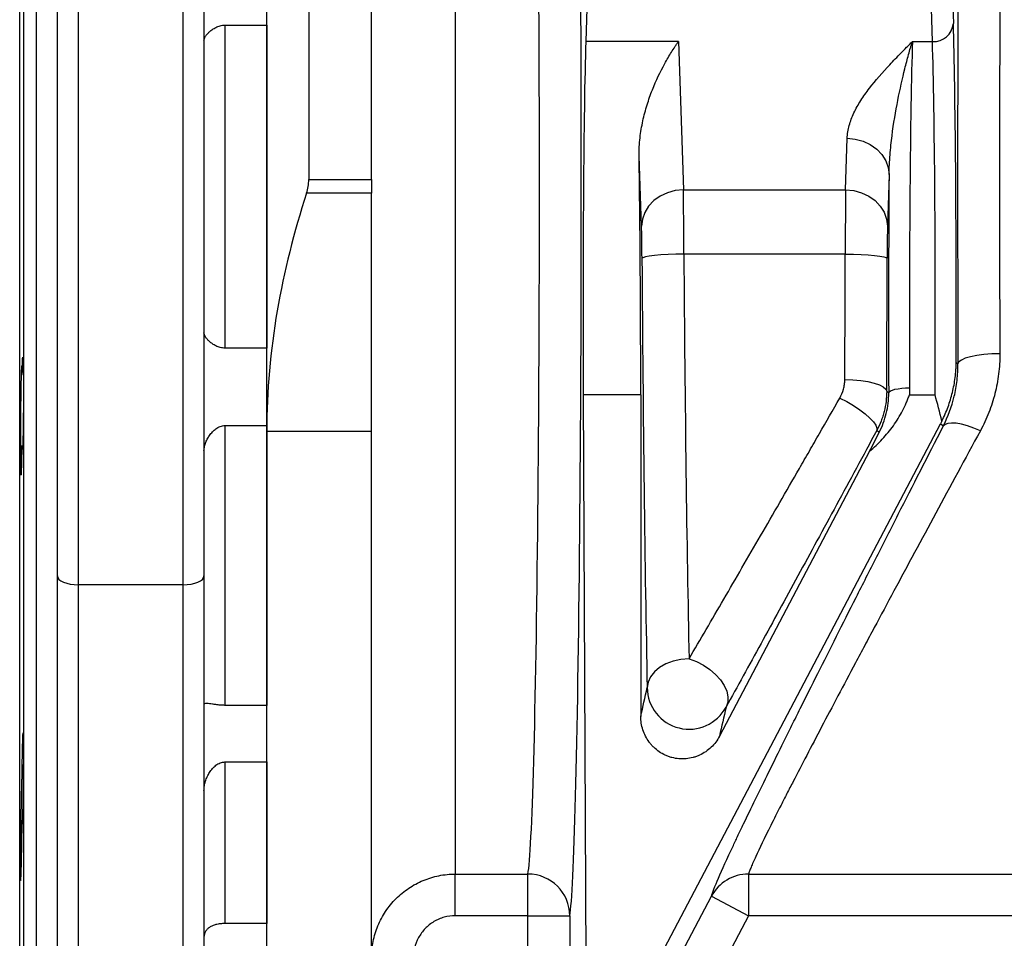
# Model space of a CAD drawing. Header units: millimetres. Extents: x 1573 to 5352, y 842 to 6038.
# Tile 14 of 24: x 3744 to 4214, y 1263 to 1702. Entities that reach past the tile are written whole.
import ezdxf

# ---------------------------------------------------------------- set-up
doc = ezdxf.new("R2010")
doc.units = ezdxf.units.MM
doc.header["$LTSCALE"] = 2

msp = doc.modelspace()

# ---------------------------------------------------------------- linework, layer by layer
at = {"color": 7, "linetype": 'Continuous', "lineweight": 25}
for p, q in [((3743.83, 1621.76), (3743.83, 2101.76)), ((3745.75, 1621.76), (3745.75, 1991.76)), ((3751.83, 1621.76), (3751.83, 1991.76)), ((3751.83, 1251.76), (3751.83, 1991.76)), ((3881.83, 1932.54), (3881.83, 1625.14)), ((3861.83, 1504.8), (3861.83, 1916.11)), ((3911.83, 1625.14), (3911.83, 1858.41)), ((3761.83, 1435.81), (3761.83, 1784.92)), ((3831.83, 1784.92), (3831.83, 1435.81)), ((3771.83, 1780.69), (3771.83, 1431.59)), ((3821.83, 1431.59), (3821.83, 1780.69)), ((3951.83, 1774.96), (3951.83, 1293.42)), ((4187.71, 1762.53), (4189.61, 1699.73)), ((4179.61, 1691.07), (4177.71, 1753.87)), ((4015.48, 1736.72), (4014.1, 1691.07)), ((3841.83, 1698.92), (3861.83, 1698.92)), ((3841.83, 1698.92), (3841.83, 1544.61)), ((3861.83, 1698.92), (3861.83, 1544.61)), ((4058.33, 1691.07), (4014.1, 1691.07)), ((4058.33, 1691.07), (4060.71, 1620.23)), ((4170.06, 1691.07), (4179.61, 1691.07)), ((4138.17, 1620.23), (4138.92, 1644.84)), ((4040.72, 1602.82), (4039.58, 1636.49)), ((4158.92, 1627.52), (4158.17, 1602.91)), ((3881.83, 1625.14), (3911.83, 1625.14)), ((3911.83, 1625.14), (3911.83, 1618.64)), ((3743.83, 1141.76), (3743.83, 1621.76)), ((3745.75, 1251.76), (3745.75, 1621.76)), ((3751.83, 1251.76), (3751.83, 1621.76)), ((3911.83, 1618.64), (3880.81, 1618.64)), ((3911.83, 1504.8), (3911.83, 1618.64)), ((4060.71, 1620.23), (4138.17, 1620.23)), ((4138, 1589.5), (4060.95, 1589.5)), ((3861.83, 1544.61), (3841.83, 1544.61)), ((4190.97, 1537.79), (4191.82, 1537.11)), ((3744.53, 1532.01), (3745, 1532.01)), ((4157.78, 1524.02), (4158.74, 1523.29)), ((4012.88, 1522.34), (4014.16, 1248.17)), ((4040.35, 1522.34), (4012.88, 1522.34)), ((4040.35, 1522.34), (4040.35, 1368.76)), ((4168.63, 1522.34), (4180.91, 1522.34)), ((3841.83, 1507.65), (3861.83, 1507.65)), ((3841.83, 1507.65), (3841.83, 1374.01)), ((3861.83, 1507.65), (3861.83, 1374.01)), ((3911.83, 1504.8), (3861.83, 1504.8)), ((3861.83, 1251.76), (3861.83, 1504.8)), ((3866.59, 906.63), (4183.47, 1508.52)), ((3911.83, 1253.42), (3911.83, 1504.8)), ((4154.18, 1504.38), (4153.05, 1505.28)), ((4184.79, 1507.36), (4183.47, 1508.52)), ((3745, 1497.73), (3744.23, 1497.73)), ((4149.61, 1495.35), (4077.96, 1359.26)), ((3761.83, 1181.76), (3761.83, 1435.81)), ((3831.83, 1435.81), (3831.83, 1181.76)), ((3821.83, 1431.59), (3771.83, 1431.59)), ((3861.83, 1374.01), (3841.83, 1374.01)), ((3841.83, 1346.96), (3861.83, 1346.96)), ((3841.83, 1346.96), (3841.83, 1269.8)), ((3861.83, 1346.96), (3861.83, 1269.8)), ((3744.98, 1342.28), (3745, 1342.28)), ((3745, 1317.18), (3744.36, 1317.18)), ((3951.83, 1293.42), (3986.49, 1293.42)), ((3951.83, 1273.52), (3951.83, 1293.42)), ((3986.49, 1273.52), (3986.49, 1293.42)), ((4091.81, 1293.42), (4251.83, 1293.42)), ((4091.81, 1293.42), (4091.81, 1273.52)), ((4074.12, 1282.83), (4091.81, 1273.52)), ((3861.83, 1269.8), (3841.83, 1269.8)), ((4091.81, 1273.52), (3906.45, 921.28)), ((3986.49, 1273.52), (3951.83, 1273.52)), ((3986.49, 1250.99), (3986.49, 1273.52)), ((3986.49, 1273.52), (4006.49, 1273.52)), ((4006.49, 1273.52), (4006.49, 1250.99)), ((4251.83, 1273.52), (4091.81, 1273.52))]:
    msp.add_line(p, q, dxfattribs=at)
at = {"color": 8, "linetype": 'Continuous', "lineweight": 25}
for p, q in [((3771.83, 1431.59), (3771.83, 1171.76)), ((3821.83, 1171.76), (3821.83, 1431.59))]:
    msp.add_line(p, q, dxfattribs=at)
at = {"color": 7, "linetype": 'Continuous', "lineweight": 25, "flags": 128}
for points in [[(4138.92, 1644.84), (4142.8, 1644.48), (4146.53, 1643.48), (4149.97, 1641.87), (4153, 1639.72), (4155.49, 1637.1), (4157.34, 1634.11), (4158.5, 1630.88), (4158.92, 1627.52)], [(4060.71, 1620.23), (4056.82, 1619.87), (4053.08, 1618.85), (4049.63, 1617.23), (4046.61, 1615.06), (4044.12, 1612.43), (4042.27, 1609.44), (4041.12, 1606.19), (4040.72, 1602.82)], [(4138.17, 1620.23), (4142.05, 1619.87), (4145.79, 1618.87), (4149.23, 1617.26), (4152.25, 1615.1), (4154.74, 1612.48), (4156.6, 1609.5), (4157.76, 1606.27), (4158.17, 1602.91)], [(4060.95, 1589.5), (4057.09, 1589.44), (4053.37, 1589.31), (4049.94, 1589.11), (4046.93, 1588.85), (4044.44, 1588.55), (4042.57, 1588.2), (4041.39, 1587.83), (4040.95, 1587.45)], [(4138, 1589.5), (4141.86, 1589.46), (4145.57, 1589.34), (4149, 1589.16), (4152.02, 1588.91), (4154.51, 1588.62), (4156.38, 1588.28), (4157.56, 1587.92), (4158, 1587.54)], [(4211.82, 1541.94), (4207.96, 1541.84), (4204.24, 1541.55), (4200.81, 1541.1), (4197.8, 1540.5), (4195.31, 1539.77), (4193.44, 1538.94), (4192.26, 1538.04), (4191.82, 1537.11)], [(4137.79, 1529.61), (4141.65, 1529.49), (4145.36, 1529.16), (4148.79, 1528.64), (4151.81, 1527.94), (4154.3, 1527.1), (4156.17, 1526.14), (4157.34, 1525.1), (4157.78, 1524.02)], [(4158.74, 1523.29), (4158.96, 1523.75), (4159.55, 1524.19), (4160.49, 1524.6), (4161.73, 1524.95), (4163.24, 1525.25), (4164.95, 1525.47), (4166.81, 1525.61), (4168.74, 1525.66)], [(4135.4, 1520.79), (4138.72, 1519.06), (4141.94, 1517.16), (4144.92, 1515.18), (4147.56, 1513.19), (4149.77, 1511.24), (4151.48, 1509.42), (4152.62, 1507.78), (4153.15, 1506.39), (4153.05, 1505.28)], [(4202.52, 1505.18), (4199.41, 1506.47), (4196.4, 1507.51), (4193.56, 1508.26), (4191, 1508.71), (4188.78, 1508.85), (4186.97, 1508.66), (4185.63, 1508.16), (4184.79, 1507.36)], [(3761.83, 1435.81), (3762.03, 1434.99), (3762.6, 1434.19), (3763.52, 1433.46), (3764.76, 1432.82), (3766.28, 1432.3), (3768.01, 1431.91), (3769.88, 1431.67), (3771.83, 1431.59)], [(3821.83, 1431.59), (3823.78, 1431.67), (3825.66, 1431.91), (3827.39, 1432.3), (3828.91, 1432.82), (3830.15, 1433.46), (3831.07, 1434.19), (3831.64, 1434.99), (3831.83, 1435.81)], [(4063.44, 1396.23), (4059.56, 1395.93), (4055.83, 1395.12), (4052.39, 1393.84), (4049.37, 1392.12), (4046.88, 1390.05), (4045.02, 1387.68), (4043.86, 1385.13), (4043.45, 1382.48)], [(4063.44, 1396.23), (4066.91, 1394.97), (4070.26, 1393.28), (4073.37, 1391.2), (4076.12, 1388.82), (4078.43, 1386.22), (4080.21, 1383.49), (4081.4, 1380.73), (4081.96, 1378.03), (4081.86, 1375.49), (4081.11, 1373.2)], [(3881.04, 915.94), (3891.96, 936.68), (3966.47, 1078.27), (4074.12, 1282.83)]]:
    msp.add_lwpolyline(points, dxfattribs=at)
at = {"color": 7, "linetype": 'Continuous', "lineweight": 25}
for centre, radius, start, end in [((4180.14, 1700.55), 9.5, 266.7758, 355.0196), ((4063.46, 1382.62), 20.01, 180.4267, 331.9115), ((4251.83, 2241.76), 1040, 264.96012, 294.8381), ((3986.5, 1273.43), 19.99, 0.257, 90.0222), ((4091.73, 1273.48), 19.94, 89.7528, 152.0392), ((4251.83, 2241.76), 1050, 264.96012, 294.8381)]:
    msp.add_arc(centre, radius, start, end, dxfattribs=at)
at = {"color": 8, "linetype": 'Continuous', "lineweight": 25}
for centre, major_axis, ratio, start_param in [((4197.75, 1621.76), (0, 350), 0.017455, 0.972305), ((4217.75, 1621.76), (0, 330), 0.018513, 1.086646)]:
    msp.add_ellipse(centre, major_axis=major_axis, ratio=ratio, start_param=start_param, end_param=1.8151, dxfattribs=at)
at = {"color": 7, "linetype": 'Continuous', "lineweight": 25}
for centre, major_axis, ratio, start_param, end_param in [((4005.87, 1621.76), (0, 350), 0.017455, 3.24176, 5.195155), ((3985.88, 1621.76), (0, 330), 0.018513, 3.24176, 5.195155), ((4188.21, 1561.17), (0, 160), 0.017455, 4.565796, 5.759587), ((4015.41, 1561.17), (0, 150), 0.017455, 0.523599, 1.832596), ((4171.46, 1561.17), (0, 150), 0.018619, 0.523599, 1.809754), ((4178.21, 1561.17), (0, 150), 0.018619, 4.45059, 5.759587), ((4037.74, 1561.17), (-0.68, 150), 0.01686, 4.450513, 5.238404), ((4161.46, 1561.17), (0, 160), 0.017455, 1.143155, 1.809754), ((4060.62, 1585.59), (-0.09, 40), 0.00843, 4.810299, 5.759567), ((4138.35, 1585.59), (0, 40), 0.008728, 0.523599, 1.472867), ((4040.63, 1585.5), (-0.09, 20), 0.01686, 4.810242, 5.75951), ((4158.35, 1585.59), (0, 20), 0.017455, 0.523599, 1.472867), ((4066.67, 1621.76), (-1.58, 330), 0.017882, 1.66864, 2.323153), ((4131.92, 1621.76), (0, 330), 0.018513, 4.429371, 4.61446), ((4046.67, 1621.67), (-1.58, 350), 0.01686, 1.668649, 2.323163), ((4151.92, 1621.76), (0, 350), 0.017455, 4.429371, 4.61446)]:
    msp.add_ellipse(centre, major_axis=major_axis, ratio=ratio, start_param=start_param, end_param=end_param, dxfattribs=at)
for points, knots in [([(3831.83, 1691.66), (3831.83, 1691.94), (3831.9, 1692.24), (3832.14, 1692.87), (3832.32, 1693.21), (3832.78, 1693.91), (3833.06, 1694.27), (3833.71, 1695), (3834.08, 1695.37), (3834.91, 1696.12), (3835.37, 1696.49), (3836.13, 1697.02), (3836.4, 1697.19), (3836.96, 1697.53), (3837.25, 1697.69), (3837.87, 1698), (3838.18, 1698.14), (3838.85, 1698.4), (3839.2, 1698.52), (3839.92, 1698.71), (3840.29, 1698.79), (3841.05, 1698.89), (3841.44, 1698.92), (3841.83, 1698.92)], [0, 0, 0, 0, 0.125, 0.125, 0.25, 0.25, 0.375, 0.375, 0.5, 0.5, 0.625, 0.625, 0.6875, 0.6875, 0.75, 0.75, 0.8125, 0.8125, 0.875, 0.875, 0.9375, 0.9375, 1, 1, 1, 1]), ([(4039.58, 1636.49), (4039.54, 1639.44), (4039.71, 1642.3), (4040.34, 1647.85), (4040.8, 1650.55), (4041.94, 1655.79), (4042.63, 1658.34), (4044.16, 1663.28), (4045, 1665.65), (4047.68, 1672.47), (4049.68, 1676.65), (4052.84, 1682.43), (4053.92, 1684.27), (4055.56, 1686.91), (4056.11, 1687.77), (4056.94, 1689.03), (4057.35, 1689.65), (4057.77, 1690.26), (4058.05, 1690.67), (4058.19, 1690.87), (4058.33, 1691.07)], [0, 0, 0, 0, 0.125, 0.125, 0.25, 0.25, 0.375, 0.375, 0.5, 0.5, 0.75, 0.75, 0.875, 0.875, 0.9375, 0.9375, 0.96875, 0.984375, 0.984375, 1, 1, 1, 1]), ([(4138.92, 1644.84), (4138.98, 1646.91), (4139.33, 1648.96), (4140.45, 1653), (4141.22, 1655), (4143.1, 1658.98), (4144.21, 1660.95), (4146.08, 1663.88), (4146.73, 1664.86), (4148.1, 1666.8), (4148.81, 1667.76), (4152.47, 1672.55), (4155.78, 1676.3), (4161, 1681.87), (4162.78, 1683.72), (4165.49, 1686.48), (4166.86, 1687.86), (4168.46, 1689.46), (4169.14, 1690.15), (4169.6, 1690.61), (4169.83, 1690.84), (4170.06, 1691.07)], [0, 0, 0, 0, 0.125, 0.125, 0.25, 0.25, 0.375, 0.375, 0.4375, 0.4375, 0.5, 0.5, 0.75, 0.75, 0.875, 0.875, 0.9375, 0.96875, 0.984375, 0.984375, 1, 1, 1, 1]), ([(4158.92, 1627.52), (4158.96, 1630.71), (4159.13, 1633.85), (4159.63, 1640.03), (4159.96, 1643.07), (4161.1, 1651.99), (4162.06, 1657.64), (4164.14, 1668.32), (4165.27, 1673.35), (4167.03, 1680.38), (4167.62, 1682.64), (4168.53, 1685.9), (4168.99, 1687.5), (4169.44, 1689.04), (4169.75, 1690.06), (4169.91, 1690.57), (4170.06, 1691.07)], [0, 0, 0, 0, 0.125, 0.125, 0.25, 0.25, 0.5, 0.5, 0.75, 0.75, 0.875, 0.875, 0.9375, 0.96875, 0.96875, 1, 1, 1, 1]), ([(3880.81, 1618.64), (3881.14, 1619.66), (3881.39, 1620.72), (3881.74, 1622.89), (3881.83, 1624.01), (3881.83, 1625.14)], [0, 0, 0, 0, 0.5, 0.5, 1, 1, 1, 1]), ([(3880.81, 1618.64), (3874.78, 1600.11), (3870.02, 1581.38), (3863.55, 1543.46), (3861.83, 1524.26), (3861.83, 1504.8)], [0, 0, 0, 0, 0.5, 0.5, 1, 1, 1, 1]), ([(3841.83, 1544.61), (3841.45, 1544.61), (3841.06, 1544.64), (3840.31, 1544.74), (3839.93, 1544.82), (3839.21, 1545.01), (3838.86, 1545.12), (3838.19, 1545.38), (3837.86, 1545.53), (3836.94, 1545.99), (3836.39, 1546.33), (3835.37, 1547.04), (3834.9, 1547.42), (3834.07, 1548.16), (3833.7, 1548.53), (3833.06, 1549.26), (3832.77, 1549.63), (3832.09, 1550.67), (3831.83, 1551.31), (3831.83, 1551.86)], [0, 0, 0, 0, 0.0625, 0.0625, 0.125, 0.125, 0.1875, 0.1875, 0.25, 0.25, 0.375, 0.375, 0.5, 0.5, 0.625, 0.625, 0.75, 0.75, 1, 1, 1, 1]), ([(3745, 1532.01), (3745.02, 1533.6), (3745.05, 1534.98), (3745.1, 1536.74), (3745.12, 1537.28), (3745.15, 1538.21), (3745.17, 1538.61), (3745.21, 1539.29), (3745.22, 1539.56), (3745.26, 1539.98), (3745.28, 1540.12), (3745.31, 1540.25), (3745.33, 1540.25), (3745.36, 1540.11), (3745.38, 1539.97), (3745.41, 1539.56), (3745.43, 1539.28), (3745.45, 1538.77), (3745.46, 1538.59), (3745.47, 1538.18), (3745.48, 1537.96), (3745.51, 1536.78), (3745.53, 1535.61), (3745.56, 1533.87), (3745.56, 1533.51), (3745.57, 1532.76), (3745.58, 1532.38), (3745.59, 1531.2), (3745.59, 1530.37), (3745.6, 1529.08), (3745.6, 1528.64), (3745.61, 1527.73), (3745.61, 1527.27), (3745.61, 1525.87), (3745.61, 1524.91), (3745.61, 1522.97), (3745.61, 1521.99), (3745.61, 1520.48), (3745.61, 1519.97), (3745.6, 1518.96), (3745.6, 1518.45), (3745.59, 1516.94), (3745.59, 1515.94), (3745.57, 1513.95), (3745.56, 1512.95), (3745.54, 1510.04), (3745.51, 1508.21), (3745.47, 1505.63), (3745.46, 1504.81), (3745.43, 1503.26), (3745.41, 1502.52), (3745.36, 1500.5), (3745.33, 1499.38), (3745.28, 1498.03), (3745.26, 1497.65), (3745.22, 1497.02), (3745.21, 1496.78), (3745.17, 1496.41), (3745.15, 1496.3), (3745.12, 1496.21), (3745.1, 1496.24), (3745.07, 1496.43), (3745.06, 1496.59), (3745.02, 1497.06), (3745.01, 1497.36), (3745, 1497.73)], [0, 0, 0, 0, 0.0625, 0.0625, 0.09375, 0.09375, 0.125, 0.125, 0.15625, 0.15625, 0.1875, 0.1875, 0.21875, 0.21875, 0.25, 0.25, 0.28125, 0.28125, 0.296875, 0.296875, 0.3125, 0.3125, 0.375, 0.375, 0.390625, 0.390625, 0.40625, 0.40625, 0.4375, 0.4375, 0.453125, 0.453125, 0.46875, 0.46875, 0.5, 0.5, 0.53125, 0.53125, 0.546875, 0.546875, 0.5625, 0.5625, 0.59375, 0.59375, 0.625, 0.625, 0.6875, 0.6875, 0.71875, 0.71875, 0.75, 0.75, 0.8125, 0.8125, 0.84375, 0.84375, 0.875, 0.875, 0.90625, 0.90625, 0.9375, 0.9375, 0.96875, 0.96875, 1, 1, 1, 1]), ([(4184.13, 1509.82), (4185.27, 1512.07), (4186.24, 1514.32), (4187.91, 1518.85), (4188.6, 1521.14), (4189.74, 1525.79), (4190.18, 1528.15), (4190.63, 1531.73), (4190.75, 1532.93), (4190.87, 1534.75), (4190.91, 1535.35), (4190.95, 1536.57), (4190.97, 1537.18), (4190.97, 1537.79)], [0, 0, 0, 0, 0.25, 0.25, 0.5, 0.5, 0.75, 0.75, 0.875, 0.875, 0.9375, 0.9375, 1, 1, 1, 1]), ([(4211.82, 1541.94), (4211.83, 1538.68), (4211.64, 1535.47), (4210.85, 1529.13), (4210.26, 1526.01), (4209.09, 1521.4), (4208.65, 1519.87), (4207.67, 1516.83), (4207.14, 1515.32), (4205.39, 1510.87), (4204.04, 1507.98), (4202.52, 1505.18)], [0, 0, 0, 0, 0.25, 0.25, 0.5, 0.5, 0.625, 0.625, 0.75, 0.75, 1, 1, 1, 1]), ([(3744.78, 1535.94), (3744.78, 1535.95), (3744.75, 1536.07), (3744.7, 1535.62), (3744.62, 1534.58), (3744.55, 1532.73), (3744.48, 1530.27), (3744.41, 1527.22), (3744.35, 1523.69), (3744.3, 1519.76), (3744.26, 1515.55), (3744.24, 1511.19), (3744.22, 1506.79), (3744.22, 1502.48), (3744.22, 1498.39), (3744.24, 1494.62), (3744.28, 1491.28), (3744.32, 1488.49), (3744.37, 1486.28), (3744.43, 1484.79), (3744.49, 1484.01), (3744.53, 1484.03), (3744.54, 1484.04)], [0, 0, 0, 0, 0.001638, 0.055341, 0.109043, 0.162749, 0.216455, 0.270159, 0.323864, 0.377562, 0.43126, 0.48495, 0.538641, 0.592325, 0.64601, 0.699693, 0.753376, 0.807061, 0.860746, 0.914437, 0.968129, 1, 1, 1, 1]), ([(3745, 1532.01), (3744.97, 1532.96), (3744.93, 1534.61), (3744.87, 1535.31), (3744.85, 1535.6)], [0, 0, 0, 0, 0.571795, 1, 1, 1, 1]), ([(4184.79, 1507.36), (4187.1, 1511.9), (4188.85, 1516.65), (4190.63, 1524.1), (4191.09, 1526.64), (4191.69, 1531.84), (4191.84, 1534.46), (4191.82, 1537.11)], [0, 0, 0, 0, 0.5, 0.5, 0.75, 0.75, 1, 1, 1, 1]), ([(4135.4, 1520.79), (4136.17, 1522.14), (4136.76, 1523.56), (4137.36, 1525.77), (4137.52, 1526.53), (4137.73, 1528.06), (4137.78, 1528.83), (4137.79, 1529.61)], [0, 0, 0, 0, 0.5, 0.5, 0.75, 0.75, 1, 1, 1, 1]), ([(4157.78, 1524.02), (4157.78, 1520.75), (4157.37, 1517.54), (4156.38, 1513.61), (4156.16, 1512.83), (4155.67, 1511.28), (4155.39, 1510.51), (4154.51, 1508.22), (4153.82, 1506.73), (4153.05, 1505.28)], [0, 0, 0, 0, 0.5, 0.5, 0.625, 0.625, 0.75, 0.75, 1, 1, 1, 1]), ([(4154.18, 1504.38), (4154.92, 1505.81), (4155.58, 1507.29), (4156.73, 1510.33), (4157.21, 1511.89), (4158.36, 1516.62), (4158.76, 1519.89), (4158.74, 1523.29)], [0, 0, 0, 0, 0.25, 0.25, 0.5, 0.5, 1, 1, 1, 1]), ([(4063.44, 1396.23), (4068.81, 1405.41), (4074.34, 1414.92), (4085.73, 1434.53), (4091.59, 1444.65), (4103.61, 1465.45), (4109.77, 1476.15), (4117.66, 1489.87), (4119.25, 1492.64), (4122.45, 1498.2), (4124.05, 1501), (4128.89, 1509.43), (4132.13, 1515.09), (4135.4, 1520.79)], [0, 0, 0, 0, 0.25, 0.25, 0.5, 0.5, 0.75, 0.75, 0.8125, 0.8125, 0.875, 0.875, 1, 1, 1, 1]), ([(4149.61, 1495.35), (4151.77, 1497.16), (4153.8, 1499.09), (4157.58, 1503.16), (4159.34, 1505.31), (4161.77, 1508.7), (4162.54, 1509.86), (4164.01, 1512.24), (4164.7, 1513.45), (4165.99, 1515.92), (4166.59, 1517.17), (4167.41, 1519.09), (4167.68, 1519.73), (4168.05, 1520.71), (4168.17, 1521.03), (4168.41, 1521.69), (4168.52, 1522.02), (4168.63, 1522.34)], [0, 0, 0, 0, 0.25, 0.25, 0.5, 0.5, 0.625, 0.625, 0.75, 0.75, 0.875, 0.875, 0.9375, 0.9375, 0.96875, 0.96875, 1, 1, 1, 1]), ([(3831.83, 1495.54), (3831.83, 1496.14), (3831.9, 1496.76), (3832.14, 1498), (3832.32, 1498.63), (3832.78, 1499.89), (3833.06, 1500.51), (3833.71, 1501.74), (3834.08, 1502.35), (3834.91, 1503.53), (3835.37, 1504.09), (3836.13, 1504.89), (3836.39, 1505.15), (3836.95, 1505.65), (3837.25, 1505.89), (3837.86, 1506.34), (3838.18, 1506.54), (3838.85, 1506.92), (3839.2, 1507.08), (3839.93, 1507.36), (3840.3, 1507.46), (3841.05, 1507.61), (3841.44, 1507.65), (3841.83, 1507.65)], [0, 0, 0, 0, 0.125, 0.125, 0.25, 0.25, 0.375, 0.375, 0.5, 0.5, 0.625, 0.625, 0.6875, 0.6875, 0.75, 0.75, 0.8125, 0.8125, 0.875, 0.875, 0.9375, 0.9375, 1, 1, 1, 1]), ([(4074.12, 1282.83), (4074.6, 1284.54), (4075.74, 1287.45), (4079.23, 1295.57), (4081.59, 1300.77), (4085.31, 1308.7), (4086.1, 1310.36), (4087.74, 1313.81), (4088.59, 1315.59), (4091.24, 1321.11), (4093.14, 1325.03), (4099.19, 1337.47), (4103.71, 1346.67), (4109.95, 1359.27), (4111.23, 1361.85), (4113.19, 1365.79), (4113.85, 1367.12), (4115.18, 1369.8), (4115.86, 1371.15), (4119.24, 1377.94), (4122.04, 1383.54), (4130.68, 1400.78), (4136.77, 1412.88), (4146.38, 1431.91), (4149.67, 1438.39), (4154.71, 1448.35), (4156.42, 1451.7), (4159.84, 1458.44), (4161.57, 1461.83), (4170.26, 1478.92), (4177.42, 1492.96), (4184.79, 1507.36)], [0, 0, 0, 0, 0.125, 0.125, 0.25, 0.25, 0.28125, 0.28125, 0.3125, 0.3125, 0.375, 0.375, 0.5, 0.5, 0.53125, 0.53125, 0.546875, 0.546875, 0.5625, 0.5625, 0.625, 0.625, 0.75, 0.75, 0.8125, 0.8125, 0.84375, 0.84375, 0.875, 0.875, 1, 1, 1, 1]), ([(4153.05, 1505.28), (4146.51, 1493.17), (4140.1, 1481.32), (4127.55, 1458.16), (4121.4, 1446.85), (4109.38, 1424.78), (4103.51, 1414.01), (4094.91, 1398.3), (4092.07, 1393.13), (4086.51, 1383.01), (4083.78, 1378.05), (4081.11, 1373.2)], [0, 0, 0, 0, 0.25, 0.25, 0.5, 0.5, 0.75, 0.75, 0.875, 0.875, 1, 1, 1, 1]), ([(4202.52, 1505.18), (4195.18, 1491.66), (4188.07, 1478.52), (4174.32, 1453.03), (4167.67, 1440.67), (4158.07, 1422.76), (4154.93, 1416.89), (4150.31, 1408.24), (4148.79, 1405.39), (4145.79, 1399.76), (4144.32, 1397), (4137.09, 1383.39), (4131.7, 1373.21), (4121.77, 1354.31), (4117.22, 1345.58), (4112.1, 1335.66), (4111.1, 1333.72), (4109.65, 1330.9), (4109.18, 1329.97), (4108.24, 1328.15), (4107.79, 1327.25), (4105.55, 1322.86), (4103.91, 1319.6), (4099.43, 1310.62), (4097.03, 1305.66), (4094.36, 1299.82), (4093.63, 1298.14), (4092.76, 1296.05), (4092.51, 1295.42), (4092.1, 1294.31), (4091.94, 1293.82), (4091.81, 1293.42)], [0, 0, 0, 0, 0.125, 0.125, 0.25, 0.25, 0.3125, 0.3125, 0.34375, 0.34375, 0.375, 0.375, 0.5, 0.5, 0.625, 0.625, 0.65625, 0.65625, 0.671875, 0.671875, 0.6875, 0.6875, 0.75, 0.75, 0.875, 0.875, 0.9375, 0.9375, 0.96875, 0.96875, 1, 1, 1, 1]), ([(3744.57, 1484.02), (3744.6, 1484.19), (3744.65, 1484.53), (3744.72, 1485.97), (3744.81, 1488.2), (3744.9, 1491.86), (3744.96, 1495.57), (3745, 1497.73)], [0, 0, 0, 0, 0.16672, 0.333458, 0.500197, 0.708264, 1, 1, 1, 1]), ([(3841.83, 1374.01), (3841.45, 1374.01), (3841.06, 1374.02), (3840.31, 1374.06), (3839.93, 1374.08), (3839.21, 1374.14), (3838.86, 1374.18), (3838.19, 1374.25), (3837.86, 1374.3), (3836.94, 1374.42), (3836.39, 1374.51), (3835.37, 1374.67), (3834.9, 1374.74), (3834.07, 1374.85), (3833.7, 1374.89), (3833.06, 1374.93), (3832.77, 1374.93), (3832.09, 1374.85), (3831.83, 1374.72), (3831.83, 1374.47)], [0, 0, 0, 0, 0.0625, 0.0625, 0.125, 0.125, 0.1875, 0.1875, 0.25, 0.25, 0.375, 0.375, 0.5, 0.5, 0.625, 0.625, 0.75, 0.75, 1, 1, 1, 1]), ([(4077.96, 1359.26), (4076.92, 1357.29), (4075.61, 1355.53), (4073.18, 1353.21), (4072.31, 1352.51), (4070.48, 1351.26), (4069.51, 1350.7), (4067.97, 1350), (4067.45, 1349.78), (4066.39, 1349.4), (4065.85, 1349.23), (4064.23, 1348.8), (4063.12, 1348.6), (4061.42, 1348.45), (4060.85, 1348.42), (4059.72, 1348.42), (4059.16, 1348.44), (4057.48, 1348.58), (4056.37, 1348.77), (4054.72, 1349.21), (4054.17, 1349.38), (4053.12, 1349.76), (4052.6, 1349.97), (4051.07, 1350.67), (4050.09, 1351.22), (4048.23, 1352.49), (4047.37, 1353.2), (4046.18, 1354.35), (4045.8, 1354.75), (4045.07, 1355.59), (4044.71, 1356.02), (4043.72, 1357.36), (4043.14, 1358.3), (4042.14, 1360.24), (4041.72, 1361.26), (4040.69, 1364.4), (4040.35, 1366.55), (4040.35, 1368.76)], [0, 0, 0, 0, 0.125, 0.125, 0.1875, 0.1875, 0.25, 0.25, 0.28125, 0.28125, 0.3125, 0.3125, 0.375, 0.375, 0.40625, 0.40625, 0.4375, 0.4375, 0.5, 0.5, 0.53125, 0.53125, 0.5625, 0.5625, 0.625, 0.625, 0.6875, 0.6875, 0.71875, 0.71875, 0.75, 0.75, 0.8125, 0.8125, 0.875, 0.875, 1, 1, 1, 1]), ([(3745, 1342.28), (3745.01, 1343.27), (3745.02, 1344.25), (3745.06, 1346.19), (3745.07, 1347.15), (3745.1, 1348.98), (3745.12, 1349.87), (3745.15, 1351.14), (3745.15, 1351.56), (3745.17, 1352.37), (3745.18, 1352.77), (3745.22, 1354.71), (3745.26, 1356.05), (3745.3, 1357.46), (3745.31, 1357.73), (3745.33, 1358.24), (3745.34, 1358.47), (3745.36, 1359.14), (3745.38, 1359.51), (3745.4, 1359.98), (3745.41, 1360.12), (3745.43, 1360.37), (3745.43, 1360.48), (3745.46, 1360.75), (3745.47, 1360.86), (3745.5, 1360.94), (3745.51, 1360.92), (3745.53, 1360.77), (3745.53, 1360.7), (3745.54, 1360.54), (3745.55, 1360.44), (3745.56, 1360.09), (3745.57, 1359.79), (3745.59, 1359.05), (3745.59, 1358.62), (3745.61, 1357.14), (3745.61, 1355.93), (3745.61, 1353.77), (3745.61, 1353), (3745.61, 1351.4), (3745.6, 1350.56), (3745.59, 1348.8), (3745.59, 1347.87), (3745.57, 1345.99), (3745.56, 1345.03), (3745.55, 1343.07), (3745.53, 1342.08), (3745.51, 1340.05), (3745.5, 1339.04), (3745.47, 1337.03), (3745.46, 1336.03), (3745.43, 1334.04), (3745.41, 1333.05), (3745.38, 1331.13), (3745.36, 1330.2), (3745.33, 1328.39), (3745.31, 1327.51), (3745.28, 1325.82), (3745.26, 1325.02), (3745.22, 1323.51), (3745.21, 1322.79), (3745.17, 1321.49), (3745.15, 1320.89), (3745.12, 1319.81), (3745.1, 1319.33), (3745.05, 1318.06), (3745.02, 1317.49), (3745, 1317.18)], [0, 0, 0, 0, 0.03125, 0.03125, 0.0625, 0.0625, 0.09375, 0.09375, 0.109375, 0.109375, 0.125, 0.125, 0.1875, 0.1875, 0.203125, 0.203125, 0.21875, 0.21875, 0.25, 0.25, 0.265625, 0.265625, 0.28125, 0.28125, 0.3125, 0.3125, 0.34375, 0.34375, 0.359375, 0.359375, 0.375, 0.375, 0.40625, 0.40625, 0.4375, 0.4375, 0.5, 0.5, 0.53125, 0.53125, 0.5625, 0.5625, 0.59375, 0.59375, 0.625, 0.625, 0.65625, 0.65625, 0.6875, 0.6875, 0.71875, 0.71875, 0.75, 0.75, 0.78125, 0.78125, 0.8125, 0.8125, 0.84375, 0.84375, 0.875, 0.875, 0.90625, 0.90625, 0.9375, 0.9375, 1, 1, 1, 1]), ([(3831.83, 1333.24), (3831.83, 1334.01), (3831.9, 1334.77), (3832.14, 1336.29), (3832.32, 1337.05), (3832.78, 1338.52), (3833.06, 1339.24), (3833.71, 1340.64), (3834.08, 1341.32), (3834.91, 1342.61), (3835.37, 1343.23), (3836.13, 1344.08), (3836.39, 1344.36), (3836.95, 1344.88), (3837.25, 1345.14), (3837.86, 1345.6), (3838.18, 1345.82), (3838.85, 1346.21), (3839.2, 1346.38), (3839.93, 1346.66), (3840.3, 1346.77), (3841.05, 1346.92), (3841.44, 1346.96), (3841.83, 1346.96)], [0, 0, 0, 0, 0.125, 0.125, 0.25, 0.25, 0.375, 0.375, 0.5, 0.5, 0.625, 0.625, 0.6875, 0.6875, 0.75, 0.75, 0.8125, 0.8125, 0.875, 0.875, 0.9375, 0.9375, 1, 1, 1, 1]), ([(3744.99, 1342.29), (3744.98, 1342.29), (3744.97, 1342.32), (3744.92, 1342.01), (3744.86, 1340.9), (3744.78, 1339.07), (3744.71, 1336.61), (3744.63, 1333.55), (3744.55, 1330.02), (3744.48, 1326.09), (3744.42, 1321.89), (3744.36, 1317.52), (3744.31, 1313.12), (3744.27, 1308.82), (3744.24, 1304.72), (3744.22, 1300.95), (3744.22, 1297.62), (3744.22, 1294.82), (3744.24, 1292.62), (3744.27, 1291.13), (3744.31, 1290.34), (3744.34, 1290.37), (3744.35, 1290.38)], [0, 0, 0, 0, 0.0017475, 0.0554372, 0.1091269, 0.1628253, 0.2165237, 0.2702281, 0.3239325, 0.3776379, 0.4313433, 0.4850446, 0.5387459, 0.5924402, 0.6461344, 0.6998216, 0.7535089, 0.8071918, 0.8608747, 0.9145576, 0.9682405, 1, 1, 1, 1]), ([(3744.37, 1290.36), (3744.39, 1290.53), (3744.42, 1290.87), (3744.49, 1292.31), (3744.57, 1294.54), (3744.65, 1297.55), (3744.73, 1301.19), (3744.81, 1304.98), (3744.88, 1309.1), (3744.95, 1313.21), (3744.98, 1315.93), (3745, 1317.18)], [0, 0, 0, 0, 0.109812, 0.219639, 0.329465, 0.466481, 0.576328, 0.686175, 0.796022, 0.90587, 1, 1, 1, 1]), ([(3911.83, 1253.42), (3911.83, 1256.06), (3912.09, 1258.66), (3912.85, 1262.49), (3913.17, 1263.75), (3913.93, 1266.26), (3914.37, 1267.51), (3915.88, 1271.14), (3917.1, 1273.44), (3919.28, 1276.7), (3920.06, 1277.76), (3921.73, 1279.79), (3922.61, 1280.76), (3925.37, 1283.53), (3927.39, 1285.19), (3930.66, 1287.38), (3931.8, 1288.06), (3934.11, 1289.3), (3936.46, 1290.42), (3938.92, 1291.3), (3941.42, 1292.06), (3942.7, 1292.38), (3946.58, 1293.16), (3949.19, 1293.42), (3951.83, 1293.42)], [0, 0, 0, 0, 0.125, 0.125, 0.1875, 0.1875, 0.25, 0.25, 0.375, 0.375, 0.4375, 0.4375, 0.5, 0.5, 0.625, 0.625, 0.6875, 0.6875, 0.75, 0.8125, 0.8125, 0.875, 0.875, 1, 1, 1, 1]), ([(3841.83, 1269.8), (3841.45, 1269.8), (3841.06, 1269.79), (3840.31, 1269.74), (3839.93, 1269.71), (3839.21, 1269.62), (3838.86, 1269.57), (3838.19, 1269.44), (3837.86, 1269.37), (3836.94, 1269.13), (3836.39, 1268.94), (3835.37, 1268.5), (3834.9, 1268.25), (3834.07, 1267.7), (3833.7, 1267.39), (3833.06, 1266.73), (3832.77, 1266.37), (3832.09, 1265.2), (3831.83, 1264.32), (3831.83, 1263.34)], [0, 0, 0, 0, 0.0625, 0.0625, 0.125, 0.125, 0.1875, 0.1875, 0.25, 0.25, 0.375, 0.375, 0.5, 0.5, 0.625, 0.625, 0.75, 0.75, 1, 1, 1, 1]), ([(3951.83, 1273.52), (3950.03, 1273.52), (3948.27, 1273.28), (3945.68, 1272.56), (3944.82, 1272.26), (3943.18, 1271.56), (3942.39, 1271.16), (3940.86, 1270.25), (3940.12, 1269.74), (3938.71, 1268.61), (3938.05, 1268.01), (3936.82, 1266.73), (3936.25, 1266.05), (3935.19, 1264.6), (3934.71, 1263.84), (3933.43, 1261.48), (3932.79, 1259.82), (3931.96, 1256.31), (3931.78, 1254.53), (3931.88, 1251.84), (3931.97, 1250.94), (3932.26, 1249.18), (3932.47, 1248.31), (3933, 1246.61), (3933.32, 1245.77), (3934.08, 1244.14), (3934.51, 1243.35), (3934.99, 1242.59)], [0, 0, 0, 0, 0.125, 0.125, 0.1875, 0.1875, 0.25, 0.25, 0.3125, 0.3125, 0.375, 0.375, 0.4375, 0.4375, 0.5, 0.5, 0.625, 0.625, 0.75, 0.75, 0.8125, 0.8125, 0.875, 0.875, 0.9375, 0.9375, 1, 1, 1, 1])]:
    msp.add_open_spline(points, degree=3, knots=knots, dxfattribs=at)
for points in [[(4168.74, 1525.66), (4168.75, 1524.55), (4168.71, 1523.44), (4168.63, 1522.34)], [(4184.13, 1509.82), (4183.09, 1514.01), (4182, 1518.17), (4180.91, 1522.34)], [(4184.13, 1509.82), (4183.92, 1509.39), (4183.69, 1508.95), (4183.47, 1508.52)], [(4149.61, 1495.35), (4151.2, 1498.47), (4152.68, 1501.41), (4154.18, 1504.38)], [(4040.35, 1368.76), (4041.38, 1373.31), (4042.41, 1377.88), (4043.45, 1382.48)], [(4081.11, 1373.2), (4080.06, 1368.53), (4079.01, 1363.89), (4077.96, 1359.26)]]:
    msp.add_open_spline(points, degree=3, dxfattribs=at)

doc.saveas('drawing.dxf')
